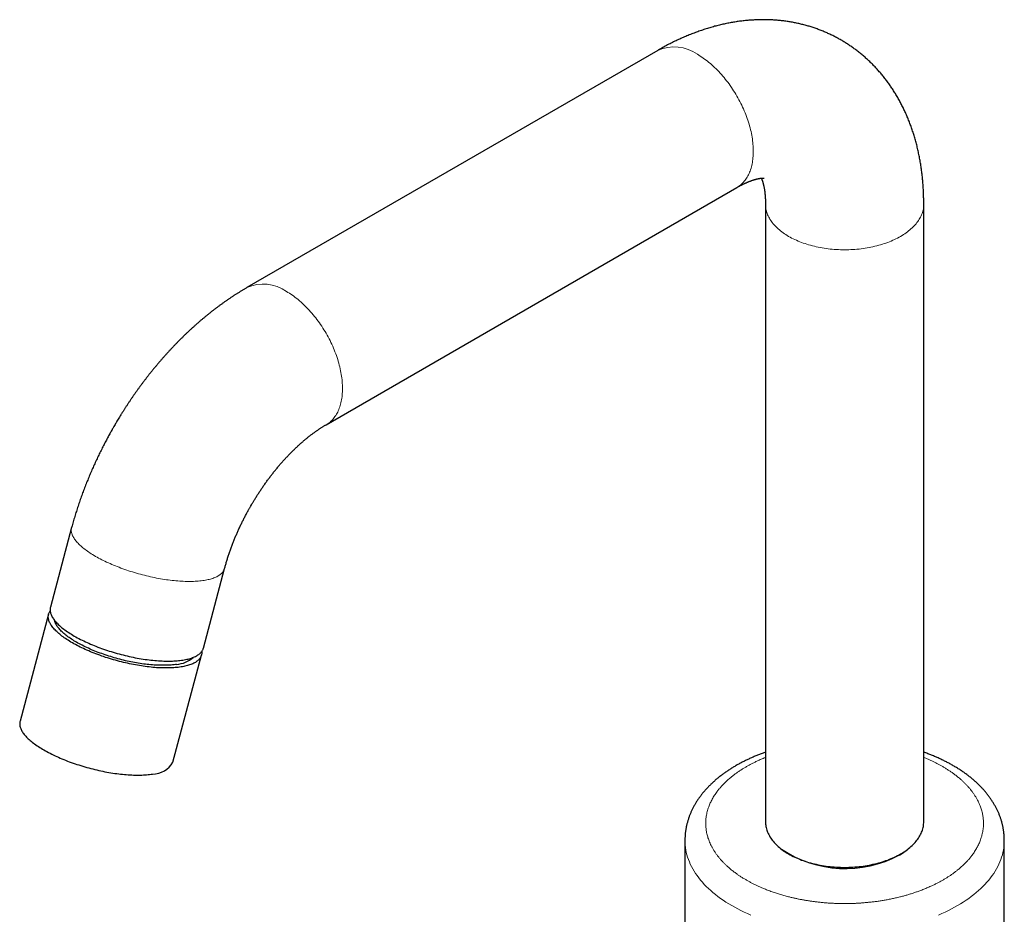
# Model space of a CAD drawing. Header units: millimetres. Extents: x 8 to 701, y 12 to 648.
# Tile 129 of 205: x 512 to 654, y 165 to 294. Entities that reach past the tile are written whole.
import ezdxf

# ---------------------------------------------------------------- set-up
doc = ezdxf.new("R2010")
doc.units = ezdxf.units.MM

msp = doc.modelspace()

# ---------------------------------------------------------------- linework, layer by layer
at = {"color": 7, "linetype": 'Continuous', "lineweight": 30}
for p, q in [((604.24, 289.35), (545.07, 255.19)), ((556.47, 235.45), (615.64, 269.6)), ((619.75, 267.22), (619.75, 178.3)), ((642.55, 178.3), (642.55, 267.22)), ((519.82, 220.63), (516.77, 209.16)), ((538.8, 203.28), (541.85, 214.76)), ((516.5, 208.17), (512.39, 192.75)), ((534.42, 186.87), (538.53, 202.29)), ((608.15, 175.61), (608.15, 96.4)), ((654.15, 159.42), (654.15, 175.61))]:
    msp.add_line(p, q, dxfattribs=at)
at = {"color": 252, "linetype": 'Continuous', "lineweight": 0, "flags": 128}
for points in [[(609.94, 288.78), (610.15, 288.66), (610.36, 288.53), (610.57, 288.39), (610.78, 288.24), (610.99, 288.09), (611.2, 287.94), (611.41, 287.78), (611.61, 287.61), (611.82, 287.44), (612.02, 287.26), (612.23, 287.08), (612.43, 286.89), (612.63, 286.69), (612.83, 286.5), (613.02, 286.29), (613.22, 286.08), (613.41, 285.87), (613.6, 285.65), (613.78, 285.43), (613.97, 285.21), (614.15, 284.98), (614.33, 284.75), (614.5, 284.51), (614.67, 284.27), (614.84, 284.02), (615.01, 283.78), (615.17, 283.53), (615.33, 283.28), (615.49, 283.02), (615.64, 282.76), (615.78, 282.5), (615.93, 282.24), (616.07, 281.98), (616.2, 281.71), (616.33, 281.45), (616.46, 281.18), (616.58, 280.91), (616.7, 280.64), (616.81, 280.37), (616.92, 280.1), (617.02, 279.82), (617.12, 279.55), (617.21, 279.28), (617.3, 279.01), (617.38, 278.74), (617.46, 278.46), (617.54, 278.19), (617.6, 277.92), (617.67, 277.65), (617.72, 277.39), (617.77, 277.12), (617.82, 276.86), (617.86, 276.59), (617.9, 276.33), (617.93, 276.07), (617.95, 275.82), (617.97, 275.56), (617.99, 275.31), (617.99, 275.06), (618, 274.82), (617.99, 274.58), (617.99, 274.34), (617.97, 274.1), (617.95, 273.87), (617.93, 273.64), (617.9, 273.42), (617.86, 273.2), (617.82, 272.99), (617.77, 272.77), (617.72, 272.57), (617.67, 272.37), (617.6, 272.17), (617.54, 271.98), (617.46, 271.79), (617.38, 271.61), (617.3, 271.44), (617.21, 271.27), (617.12, 271.1), (617.02, 270.94), (616.92, 270.79), (616.81, 270.64), (616.7, 270.5), (616.58, 270.37), (616.46, 270.24), (616.33, 270.11), (616.2, 270), (616.07, 269.89), (615.93, 269.79), (615.78, 269.69), (615.64, 269.6), (615.64, 269.6)], [(642.55, 267.22), (642.55, 267.05), (642.53, 266.88), (642.51, 266.71), (642.49, 266.53), (642.45, 266.36), (642.41, 266.19), (642.36, 266.02), (642.3, 265.85), (642.23, 265.69), (642.16, 265.52), (642.08, 265.35), (641.99, 265.19), (641.9, 265.03), (641.79, 264.86), (641.68, 264.7), (641.56, 264.55), (641.44, 264.39), (641.31, 264.23), (641.17, 264.08), (641.02, 263.93), (640.87, 263.78), (640.71, 263.64), (640.54, 263.5), (640.37, 263.35), (640.19, 263.22), (640.01, 263.08), (639.82, 262.95), (639.62, 262.82), (639.42, 262.69), (639.21, 262.57), (639, 262.45), (638.78, 262.33), (638.55, 262.22), (638.32, 262.11), (638.09, 262), (637.85, 261.9), (637.61, 261.8), (637.36, 261.7), (637.11, 261.61), (636.85, 261.52), (636.59, 261.44), (636.33, 261.36), (636.06, 261.28), (635.79, 261.21), (635.51, 261.14), (635.23, 261.08), (634.95, 261.02), (634.67, 260.96), (634.39, 260.91), (634.1, 260.87), (633.81, 260.82), (633.52, 260.79), (633.23, 260.75), (632.93, 260.72), (632.64, 260.7), (632.34, 260.68), (632.04, 260.66), (631.75, 260.65), (631.45, 260.64), (631.15, 260.64), (630.85, 260.64), (630.55, 260.65), (630.26, 260.66), (629.96, 260.68), (629.66, 260.7), (629.37, 260.72), (629.07, 260.75), (628.78, 260.79), (628.49, 260.82), (628.2, 260.87), (627.91, 260.91), (627.63, 260.96), (627.34, 261.02), (627.06, 261.08), (626.79, 261.14), (626.51, 261.21), (626.24, 261.28), (625.97, 261.36), (625.71, 261.44), (625.45, 261.52), (625.19, 261.61), (624.94, 261.7), (624.69, 261.8), (624.45, 261.9), (624.21, 262), (623.98, 262.11), (623.75, 262.22), (623.52, 262.33), (623.3, 262.45), (623.09, 262.57), (622.88, 262.69), (622.68, 262.82), (622.48, 262.95), (622.29, 263.08), (622.11, 263.22), (621.93, 263.35), (621.75, 263.5), (621.59, 263.64), (621.43, 263.78), (621.28, 263.93), (621.13, 264.08), (620.99, 264.23), (620.86, 264.39), (620.74, 264.55), (620.62, 264.7), (620.51, 264.86), (620.4, 265.03), (620.31, 265.19), (620.22, 265.35), (620.14, 265.52), (620.06, 265.69), (620, 265.85), (619.94, 266.02), (619.89, 266.19), (619.85, 266.36), (619.81, 266.53), (619.78, 266.71), (619.77, 266.88), (619.75, 267.05), (619.75, 267.22)], [(550.77, 254.63), (550.98, 254.5), (551.2, 254.37), (551.41, 254.23), (551.62, 254.09), (551.83, 253.94), (552.03, 253.78), (552.24, 253.62), (552.45, 253.46), (552.66, 253.28), (552.86, 253.11), (553.06, 252.92), (553.26, 252.73), (553.46, 252.54), (553.66, 252.34), (553.86, 252.14), (554.05, 251.93), (554.24, 251.72), (554.43, 251.5), (554.62, 251.28), (554.8, 251.05), (554.99, 250.82), (555.16, 250.59), (555.34, 250.35), (555.51, 250.11), (555.68, 249.87), (555.85, 249.62), (556.01, 249.37), (556.17, 249.12), (556.32, 248.87), (556.47, 248.61), (556.62, 248.35), (556.76, 248.09), (556.9, 247.83), (557.04, 247.56), (557.17, 247.29), (557.3, 247.03), (557.42, 246.76), (557.53, 246.49), (557.65, 246.21), (557.75, 245.94), (557.86, 245.67), (557.96, 245.4), (558.05, 245.13), (558.14, 244.85), (558.22, 244.58), (558.3, 244.31), (558.37, 244.04), (558.44, 243.77), (558.5, 243.5), (558.56, 243.23), (558.61, 242.97), (558.66, 242.7), (558.7, 242.44), (558.74, 242.18), (558.77, 241.92), (558.79, 241.66), (558.81, 241.41), (558.82, 241.16), (558.83, 240.91), (558.83, 240.67), (558.83, 240.42), (558.82, 240.18), (558.81, 239.95), (558.79, 239.72), (558.77, 239.49), (558.74, 239.27), (558.7, 239.05), (558.66, 238.83), (558.61, 238.62), (558.56, 238.41), (558.5, 238.21), (558.44, 238.02), (558.37, 237.82), (558.3, 237.64), (558.22, 237.46), (558.14, 237.28), (558.05, 237.11), (557.96, 236.95), (557.86, 236.79), (557.75, 236.63), (557.65, 236.49), (557.53, 236.35), (557.42, 236.21), (557.3, 236.08), (557.17, 235.96), (557.04, 235.84), (556.9, 235.73), (556.76, 235.63), (556.62, 235.54), (556.47, 235.45), (556.47, 235.45)], [(519.82, 220.63), (519.81, 220.56), (519.79, 220.46), (519.78, 220.36), (519.78, 220.25), (519.78, 220.14), (519.8, 220.03), (519.82, 219.92), (519.84, 219.81), (519.88, 219.7), (519.92, 219.58), (519.97, 219.47), (520.03, 219.35), (520.1, 219.23), (520.17, 219.11), (520.25, 218.99), (520.34, 218.87), (520.43, 218.75), (520.53, 218.62), (520.64, 218.5), (520.76, 218.38), (520.88, 218.25), (521.01, 218.13), (521.14, 218), (521.29, 217.87), (521.44, 217.75), (521.59, 217.62), (521.75, 217.5), (521.92, 217.37), (522.1, 217.25), (522.28, 217.12), (522.46, 217), (522.66, 216.87), (522.85, 216.75), (523.06, 216.63), (523.26, 216.5)], [(523.26, 216.5), (523.48, 216.38), (523.7, 216.26), (523.92, 216.14), (524.15, 216.02), (524.38, 215.91), (524.62, 215.79), (524.86, 215.68), (525.11, 215.56), (525.36, 215.45), (525.61, 215.34), (525.87, 215.23), (526.13, 215.12), (526.39, 215.02), (526.66, 214.92), (526.93, 214.81), (527.2, 214.71), (527.47, 214.62), (527.75, 214.52), (528.03, 214.43), (528.31, 214.34), (528.59, 214.25), (528.88, 214.16), (529.16, 214.08), (529.45, 214), (529.74, 213.92), (530.03, 213.84), (530.31, 213.77), (530.6, 213.7), (530.89, 213.63), (531.18, 213.56), (531.47, 213.5), (531.76, 213.44), (532.05, 213.38), (532.34, 213.33), (532.62, 213.28), (532.91, 213.23), (533.19, 213.18), (533.47, 213.14), (533.75, 213.1), (534.03, 213.07), (534.31, 213.04), (534.58, 213.01), (534.85, 212.98), (535.12, 212.96), (535.39, 212.94), (535.65, 212.92), (535.91, 212.91), (536.17, 212.9), (536.42, 212.89), (536.67, 212.89), (536.91, 212.89), (537.15, 212.89), (537.39, 212.9), (537.62, 212.91), (537.84, 212.92), (538.06, 212.94), (538.28, 212.96), (538.49, 212.98), (538.7, 213.01), (538.9, 213.04), (539.1, 213.07), (539.29, 213.11), (539.47, 213.15), (539.65, 213.19), (539.82, 213.23), (539.99, 213.28), (540.15, 213.33), (540.3, 213.39), (540.45, 213.45), (540.59, 213.51), (540.72, 213.57), (540.85, 213.63), (540.97, 213.7), (541.08, 213.77), (541.19, 213.85), (541.28, 213.93), (541.38, 214), (541.46, 214.09), (541.54, 214.17), (541.61, 214.26), (541.67, 214.35), (541.73, 214.44), (541.77, 214.53), (541.81, 214.63), (541.85, 214.73), (541.85, 214.76)], [(617.63, 164.86), (617.15, 165.07), (616.68, 165.29), (616.21, 165.51), (615.76, 165.74), (615.32, 165.98), (614.89, 166.22), (614.47, 166.47), (614.06, 166.72), (613.66, 166.98), (613.28, 167.25), (612.9, 167.52), (612.54, 167.8), (612.19, 168.09), (611.86, 168.38), (611.54, 168.67), (611.23, 168.97), (610.94, 169.27), (610.66, 169.58), (610.39, 169.89), (610.14, 170.21), (609.9, 170.53), (609.68, 170.85), (609.47, 171.17), (609.28, 171.5), (609.1, 171.84), (608.93, 172.17), (608.79, 172.51), (608.65, 172.85), (608.53, 173.19), (608.43, 173.53), (608.35, 173.87), (608.28, 174.22), (608.22, 174.57), (608.18, 174.91), (608.16, 175.26), (608.15, 175.61), (608.15, 175.61)], [(654.15, 175.61), (654.15, 175.61), (654.14, 175.26), (654.12, 174.91), (654.08, 174.57), (654.02, 174.22), (653.95, 173.87), (653.87, 173.53), (653.76, 173.19), (653.65, 172.85), (653.51, 172.51), (653.37, 172.17), (653.2, 171.84), (653.02, 171.5), (652.83, 171.17), (652.62, 170.85), (652.4, 170.53), (652.16, 170.21), (651.91, 169.89), (651.64, 169.58), (651.36, 169.27), (651.07, 168.97), (650.76, 168.67), (650.44, 168.38), (650.1, 168.09), (649.76, 167.8), (649.4, 167.52), (649.02, 167.25), (648.64, 166.98), (648.24, 166.72), (647.83, 166.47), (647.41, 166.22)], [(647.41, 166.22), (646.98, 165.98), (646.54, 165.74), (646.09, 165.51), (645.62, 165.29), (645.15, 165.07), (644.67, 164.86)]]:
    msp.add_lwpolyline(points, dxfattribs=at)
at = {"color": 7, "linetype": 'Continuous', "lineweight": 30, "flags": 128}
for points in [[(535.58, 200.58), (535.38, 200.55), (535.17, 200.52), (534.96, 200.5), (534.74, 200.48), (534.52, 200.46), (534.29, 200.45), (534.06, 200.44), (533.83, 200.43), (533.59, 200.43), (533.34, 200.43), (533.09, 200.43), (532.84, 200.44), (532.59, 200.45), (532.33, 200.46), (532.06, 200.47), (531.8, 200.49), (531.53, 200.52), (531.26, 200.54), (530.99, 200.57), (530.71, 200.6), (530.43, 200.64), (530.15, 200.68), (529.87, 200.72), (529.59, 200.77), (529.3, 200.81), (529.01, 200.86), (528.73, 200.92), (528.44, 200.98), (528.15, 201.04), (527.86, 201.1), (527.57, 201.16), (527.28, 201.23), (526.99, 201.3), (526.7, 201.38), (526.41, 201.45), (526.13, 201.53), (525.84, 201.61), (525.55, 201.7), (525.27, 201.78), (524.99, 201.87), (524.71, 201.96), (524.43, 202.06), (524.15, 202.15), (523.87, 202.25), (523.6, 202.35), (523.33, 202.45), (523.07, 202.56), (522.8, 202.66), (522.54, 202.77), (522.29, 202.88), (522.03, 202.99), (521.78, 203.1), (521.54, 203.21), (521.3, 203.33), (521.06, 203.44), (520.83, 203.56), (520.6, 203.68), (520.37, 203.8), (520.15, 203.92), (519.94, 204.04), (519.73, 204.16), (519.53, 204.29), (519.33, 204.41), (519.14, 204.53), (518.95, 204.66), (518.77, 204.78), (518.6, 204.91), (518.43, 205.03), (518.27, 205.16), (518.11, 205.29), (517.96, 205.41), (517.82, 205.54), (517.68, 205.66), (517.56, 205.79), (517.43, 205.91), (517.32, 206.04), (517.21, 206.16), (517.11, 206.28), (517.01, 206.4), (516.93, 206.53), (516.85, 206.65), (516.77, 206.77), (516.71, 206.89), (516.65, 207), (516.6, 207.12), (516.56, 207.23), (516.52, 207.35), (516.49, 207.46), (516.47, 207.57), (516.46, 207.68), (516.45, 207.79), (516.46, 207.89), (516.47, 208), (516.48, 208.1), (516.51, 208.2), (516.54, 208.3), (516.58, 208.39), (516.63, 208.48), (516.68, 208.58), (516.73, 208.64)], [(516.77, 209.16), (516.75, 209.09), (516.73, 208.99), (516.72, 208.88), (516.72, 208.78), (516.72, 208.67), (516.74, 208.56), (516.76, 208.45), (516.79, 208.34), (516.82, 208.23), (516.86, 208.11), (516.91, 208), (516.97, 207.88), (517.04, 207.76), (517.11, 207.64), (517.19, 207.52), (517.28, 207.4), (517.37, 207.28), (517.47, 207.15), (517.58, 207.03), (517.7, 206.9), (517.82, 206.78), (517.95, 206.65), (518.09, 206.53), (518.23, 206.4), (518.38, 206.28), (518.53, 206.15), (518.7, 206.03), (518.86, 205.9), (519.04, 205.78), (519.22, 205.65), (519.4, 205.53), (519.6, 205.4), (519.79, 205.28), (520, 205.16), (520.21, 205.03)], [(534.94, 200.94), (534.76, 200.92), (534.57, 200.89), (534.37, 200.87), (534.17, 200.85), (533.97, 200.84), (533.76, 200.82), (533.54, 200.82), (533.33, 200.81), (533.11, 200.81), (532.88, 200.81), (532.65, 200.81), (532.42, 200.81), (532.19, 200.82), (531.95, 200.84), (531.71, 200.85), (531.46, 200.87), (531.21, 200.89), (530.96, 200.91), (530.71, 200.94), (530.46, 200.97), (530.2, 201), (529.94, 201.04), (529.68, 201.08), (529.42, 201.12), (529.16, 201.16), (528.9, 201.21), (528.63, 201.26), (528.37, 201.31), (528.1, 201.37), (527.83, 201.42), (527.57, 201.48), (527.3, 201.55), (527.03, 201.61), (526.77, 201.68), (526.5, 201.75), (526.24, 201.82), (525.97, 201.9), (525.71, 201.98), (525.45, 202.06), (525.19, 202.14), (524.93, 202.22), (524.67, 202.31), (524.42, 202.4), (524.16, 202.49), (523.91, 202.58), (523.66, 202.67), (523.42, 202.77), (523.17, 202.86), (522.94, 202.96), (522.7, 203.06), (522.47, 203.16), (522.24, 203.27), (522.01, 203.37), (521.79, 203.48), (521.57, 203.58), (521.35, 203.69), (521.14, 203.8), (520.94, 203.91), (520.74, 204.02), (520.54, 204.13), (520.35, 204.25), (520.16, 204.36), (519.98, 204.47), (519.8, 204.59), (519.63, 204.7), (519.46, 204.82), (519.3, 204.93), (519.15, 205.05), (519, 205.16), (518.86, 205.28), (518.72, 205.4), (518.59, 205.51), (518.46, 205.63), (518.34, 205.74), (518.23, 205.86), (518.12, 205.97), (518.02, 206.09), (517.93, 206.2), (517.84, 206.31), (517.76, 206.42), (517.69, 206.53), (517.62, 206.65), (517.56, 206.75), (517.51, 206.86), (517.46, 206.97), (517.42, 207.08), (517.39, 207.18), (517.36, 207.28), (517.36, 207.29)], [(520.21, 205.03), (520.42, 204.91), (520.64, 204.79), (520.86, 204.67), (521.09, 204.55), (521.32, 204.44), (521.56, 204.32), (521.8, 204.2), (522.05, 204.09), (522.3, 203.98), (522.55, 203.87), (522.81, 203.76), (523.07, 203.65), (523.33, 203.55), (523.6, 203.44), (523.87, 203.34), (524.14, 203.24), (524.41, 203.15), (524.69, 203.05), (524.97, 202.96), (525.25, 202.87), (525.53, 202.78), (525.82, 202.69), (526.1, 202.61), (526.39, 202.52), (526.68, 202.45), (526.97, 202.37), (527.26, 202.3), (527.55, 202.22), (527.83, 202.16), (528.12, 202.09), (528.41, 202.03), (528.7, 201.97), (528.99, 201.91), (529.28, 201.86), (529.56, 201.81), (529.85, 201.76), (530.13, 201.71), (530.42, 201.67), (530.7, 201.63), (530.97, 201.6), (531.25, 201.56), (531.52, 201.54), (531.8, 201.51), (532.06, 201.49), (532.33, 201.47), (532.59, 201.45), (532.85, 201.44), (533.11, 201.43), (533.36, 201.42), (533.61, 201.42), (533.85, 201.42), (534.09, 201.42), (534.33, 201.43), (534.56, 201.44), (534.78, 201.45), (535.01, 201.47), (535.22, 201.49), (535.43, 201.51), (535.64, 201.54), (535.84, 201.57), (536.04, 201.6), (536.23, 201.64), (536.41, 201.68), (536.59, 201.72), (536.76, 201.76), (536.93, 201.81), (537.09, 201.86), (537.24, 201.92), (537.39, 201.97), (537.53, 202.03), (537.66, 202.1), (537.79, 202.16), (537.91, 202.23), (538.02, 202.3), (538.13, 202.38), (538.23, 202.45), (538.32, 202.53), (538.4, 202.62), (538.48, 202.7), (538.55, 202.79), (538.61, 202.88), (538.67, 202.97), (538.71, 203.06), (538.75, 203.16), (538.79, 203.25), (538.8, 203.28)], [(538.57, 202.81), (538.57, 202.78), (538.58, 202.67), (538.58, 202.57), (538.57, 202.46), (538.55, 202.36), (538.52, 202.26), (538.49, 202.16), (538.45, 202.07), (538.4, 201.97), (538.35, 201.88), (538.28, 201.79), (538.21, 201.71), (538.14, 201.62), (538.05, 201.54), (537.96, 201.46), (537.86, 201.39), (537.76, 201.31), (537.64, 201.24), (537.52, 201.17), (537.4, 201.11), (537.26, 201.04), (537.12, 200.98), (536.98, 200.92), (536.82, 200.87), (536.66, 200.82), (536.5, 200.77), (536.32, 200.73), (536.15, 200.68), (535.96, 200.64), (535.77, 200.61), (535.58, 200.58)], [(512.39, 192.75), (512.37, 192.68), (512.36, 192.58), (512.35, 192.47), (512.34, 192.37), (512.35, 192.26), (512.36, 192.15), (512.38, 192.04), (512.41, 191.93), (512.44, 191.82), (512.49, 191.7), (512.54, 191.59), (512.6, 191.47), (512.66, 191.35), (512.73, 191.23), (512.81, 191.11), (512.9, 190.99), (513, 190.86), (513.1, 190.74), (513.21, 190.62), (513.32, 190.49), (513.44, 190.37), (513.57, 190.24), (513.71, 190.12), (513.85, 189.99), (514, 189.87), (514.16, 189.74), (514.32, 189.62), (514.49, 189.49), (514.66, 189.37), (514.84, 189.24), (515.03, 189.12), (515.22, 188.99), (515.42, 188.87), (515.62, 188.74), (515.83, 188.62), (516.04, 188.5), (516.26, 188.38), (516.49, 188.26), (516.71, 188.14), (516.95, 188.03), (517.18, 187.91), (517.43, 187.79), (517.67, 187.68), (517.92, 187.57), (518.17, 187.46), (518.43, 187.35), (518.69, 187.24), (518.96, 187.14), (519.22, 187.03), (519.49, 186.93), (519.76, 186.83), (520.04, 186.74), (520.31, 186.64), (520.59, 186.55), (520.88, 186.46), (521.16, 186.37), (521.44, 186.28), (521.73, 186.2), (522.01, 186.11), (522.3, 186.04), (522.59, 185.96), (522.88, 185.89), (523.17, 185.81), (523.46, 185.75), (523.75, 185.68), (524.04, 185.62), (524.33, 185.56), (524.61, 185.5), (524.9, 185.45), (525.19, 185.4), (525.47, 185.35), (525.76, 185.3), (526.04, 185.26), (526.32, 185.22), (526.6, 185.19), (526.87, 185.15), (527.15, 185.13), (527.42, 185.1), (527.69, 185.08), (527.95, 185.06), (528.22, 185.04), (528.47, 185.03), (528.73, 185.02), (528.98, 185.01), (529.23, 185.01), (529.47, 185.01), (529.71, 185.01), (529.95, 185.02), (530.18, 185.03), (530.41, 185.04), (530.63, 185.06), (530.85, 185.08), (531.06, 185.1), (531.26, 185.13), (531.47, 185.16)], [(619.75, 178.3), (619.75, 178.13), (619.77, 177.96), (619.78, 177.79), (619.81, 177.61), (619.85, 177.44), (619.89, 177.27), (619.94, 177.1), (620, 176.93), (620.06, 176.77), (620.14, 176.6), (620.22, 176.43), (620.31, 176.27), (620.4, 176.1), (620.51, 175.94), (620.62, 175.78), (620.74, 175.62), (620.86, 175.47), (620.99, 175.31), (621.13, 175.16), (621.28, 175.01), (621.43, 174.86), (621.59, 174.72), (621.75, 174.57), (621.93, 174.43), (622.11, 174.3), (622.29, 174.16), (622.48, 174.03), (622.68, 173.9), (622.88, 173.77), (623.09, 173.65), (623.3, 173.53), (623.52, 173.41), (623.75, 173.3), (623.98, 173.19), (624.21, 173.08), (624.45, 172.98), (624.69, 172.88), (624.94, 172.78), (625.19, 172.69), (625.45, 172.6), (625.71, 172.52), (625.97, 172.44), (626.24, 172.36), (626.51, 172.29), (626.79, 172.22), (627.06, 172.16), (627.34, 172.1), (627.63, 172.04), (627.91, 171.99), (628.2, 171.94), (628.49, 171.9), (628.78, 171.86), (629.07, 171.83), (629.37, 171.8), (629.66, 171.78), (629.96, 171.76), (630.26, 171.74), (630.55, 171.73), (630.85, 171.72), (631.15, 171.72), (631.45, 171.72), (631.75, 171.73), (632.04, 171.74), (632.34, 171.76), (632.64, 171.78), (632.93, 171.8), (633.23, 171.83), (633.52, 171.86), (633.81, 171.9), (634.1, 171.94), (634.39, 171.99), (634.67, 172.04), (634.95, 172.1), (635.23, 172.16), (635.51, 172.22), (635.79, 172.29), (636.06, 172.36), (636.33, 172.44), (636.59, 172.52), (636.85, 172.6), (637.11, 172.69), (637.36, 172.78), (637.61, 172.88), (637.85, 172.98), (638.09, 173.08), (638.32, 173.19), (638.55, 173.3), (638.78, 173.41), (639, 173.53), (639.21, 173.65), (639.42, 173.77), (639.62, 173.9), (639.82, 174.03), (640.01, 174.16), (640.19, 174.3), (640.37, 174.43), (640.54, 174.57), (640.71, 174.72), (640.87, 174.86), (641.02, 175.01), (641.17, 175.16), (641.31, 175.31), (641.44, 175.47), (641.56, 175.62), (641.68, 175.78), (641.79, 175.94), (641.9, 176.1), (641.99, 176.27), (642.08, 176.43), (642.16, 176.6), (642.23, 176.77), (642.3, 176.93), (642.36, 177.1), (642.41, 177.27), (642.45, 177.44), (642.49, 177.61), (642.51, 177.79), (642.53, 177.96), (642.55, 178.13), (642.55, 178.3)]]:
    msp.add_lwpolyline(points, dxfattribs=at)
at = {"color": 252, "linetype": 'Continuous', "lineweight": 0}
for centre, start, end in [((606.6, 284.11), 54.4092, 114.2803), ((547.43, 249.96), 54.4091, 114.2821)]:
    msp.add_arc(centre, 5.74, start, end, dxfattribs=at)
at = {"color": 7, "linetype": 'Continuous', "lineweight": 30}
for centre, radius, start, end in [((519.11, 207.26), 1.63, 184.3242, 198.5403), ((534.61, 205.09), 4.16, 274.5855, 311.1617), ((535.81, 202.81), 1.64, 311.6498, 325.7597), ((531.54, 188.43), 3.27, 268.6754, 331.6333), ((631.24, 188.08), 16.53, 236.2003, 298.1455), ((634.45, 181.51), 9.23, 299.81, 309.0351)]:
    msp.add_arc(centre, radius, start, end, dxfattribs=at)
for points, knots in [([(642.55, 267.22), (642.55, 267.23), (642.55, 267.36), (642.55, 267.62), (642.54, 268), (642.53, 268.37), (642.52, 268.75), (642.5, 269.12), (642.48, 269.49), (642.46, 269.86), (642.43, 270.23), (642.4, 270.6), (642.37, 270.96), (642.33, 271.33), (642.29, 271.69), (642.24, 272.05), (642.19, 272.41), (642.14, 272.77), (642.08, 273.13), (642.02, 273.48), (641.95, 273.83), (641.89, 274.18), (641.81, 274.53), (641.74, 274.88), (641.66, 275.22), (641.58, 275.56), (641.49, 275.9), (641.4, 276.24), (641.31, 276.57), (641.21, 276.91), (641.11, 277.24), (641, 277.56), (640.9, 277.89), (640.79, 278.21), (640.67, 278.53), (640.55, 278.84), (640.43, 279.16), (640.31, 279.47), (640.18, 279.78), (640.05, 280.08), (639.91, 280.39), (639.77, 280.69), (639.63, 280.98), (639.49, 281.28), (639.34, 281.57), (639.19, 281.86), (639.03, 282.14), (638.88, 282.42), (638.72, 282.7), (638.55, 282.98), (638.38, 283.25), (638.21, 283.52), (638.04, 283.79), (637.87, 284.05), (637.69, 284.31), (637.5, 284.57), (637.32, 284.82), (637.13, 285.07), (636.94, 285.32), (636.75, 285.57), (636.55, 285.81), (636.35, 286.05), (636.15, 286.28), (635.94, 286.51), (635.74, 286.74), (635.53, 286.97), (635.31, 287.19), (635.1, 287.41), (634.88, 287.62), (634.66, 287.83), (634.43, 288.04), (634.21, 288.25), (633.98, 288.45), (633.74, 288.65), (633.51, 288.84), (633.27, 289.03), (633.03, 289.22), (632.79, 289.41), (632.55, 289.59), (632.3, 289.76), (632.05, 289.94), (631.8, 290.11), (631.55, 290.27), (631.29, 290.44), (631.04, 290.59), (630.78, 290.75), (630.51, 290.9), (630.25, 291.05), (629.98, 291.19), (629.71, 291.33), (629.44, 291.47), (629.17, 291.6), (628.89, 291.73), (628.62, 291.86), (628.34, 291.98), (628.06, 292.1), (627.77, 292.21), (627.49, 292.32), (627.2, 292.43), (626.91, 292.53), (626.62, 292.63), (626.33, 292.72), (626.04, 292.81), (625.74, 292.9), (625.45, 292.98), (625.15, 293.06), (624.85, 293.13), (624.54, 293.2), (624.24, 293.27), (623.93, 293.33), (623.63, 293.39), (623.32, 293.44), (623.01, 293.49), (622.7, 293.54), (622.38, 293.58), (622.07, 293.62), (621.75, 293.65), (621.43, 293.68), (621.12, 293.7), (620.8, 293.73), (620.47, 293.74), (620.15, 293.75), (619.83, 293.76), (619.5, 293.76), (619.17, 293.76), (618.85, 293.76), (618.52, 293.75), (618.19, 293.73), (617.86, 293.71), (617.52, 293.69), (617.19, 293.66), (616.85, 293.63), (616.52, 293.6), (616.18, 293.55), (615.84, 293.51), (615.51, 293.46), (615.17, 293.4), (614.83, 293.35), (614.48, 293.28), (614.14, 293.21), (613.8, 293.14), (613.46, 293.06), (613.11, 292.98), (612.77, 292.9), (612.42, 292.81), (612.08, 292.71), (611.73, 292.61), (611.39, 292.51), (611.04, 292.4), (610.69, 292.28), (610.34, 292.16), (610, 292.04), (609.65, 291.91), (609.3, 291.78), (608.95, 291.65), (608.61, 291.51), (608.26, 291.36), (607.91, 291.21), (607.57, 291.06), (607.22, 290.9), (606.87, 290.73), (606.53, 290.57), (606.18, 290.4), (605.84, 290.22), (605.49, 290.04), (605.15, 289.86), (604.81, 289.67), (604.5, 289.5), (604.31, 289.39), (604.24, 289.35)], [0, 0, 0, 0, 0.000312, 0.006785, 0.013256, 0.019725, 0.026192, 0.032655, 0.039115, 0.04557, 0.052019, 0.058463, 0.064901, 0.071331, 0.077753, 0.084167, 0.090572, 0.096966, 0.103351, 0.109724, 0.116085, 0.122434, 0.128769, 0.135091, 0.141399, 0.147692, 0.15397, 0.160232, 0.166478, 0.172707, 0.17892, 0.185115, 0.191293, 0.197453, 0.203594, 0.209718, 0.215823, 0.22191, 0.227979, 0.234028, 0.24006, 0.246073, 0.252067, 0.258043, 0.264001, 0.269941, 0.275863, 0.281768, 0.287655, 0.293526, 0.299379, 0.305217, 0.311038, 0.316843, 0.322633, 0.328408, 0.334169, 0.339916, 0.345649, 0.351368, 0.357075, 0.36277, 0.368453, 0.374124, 0.379785, 0.385435, 0.391075, 0.396706, 0.402329, 0.407942, 0.413548, 0.419147, 0.424739, 0.430325, 0.435905, 0.441479, 0.44705, 0.452615, 0.458178, 0.463737, 0.469294, 0.474848, 0.480402, 0.485954, 0.491506, 0.497058, 0.50261, 0.508164, 0.51372, 0.519278, 0.524838, 0.530402, 0.535969, 0.541541, 0.547117, 0.552699, 0.558287, 0.563882, 0.569483, 0.575092, 0.58071, 0.586336, 0.591971, 0.597616, 0.603272, 0.608938, 0.614616, 0.620306, 0.626009, 0.631724, 0.637454, 0.643197, 0.648955, 0.654728, 0.660517, 0.666323, 0.672145, 0.677984, 0.683841, 0.689716, 0.695609, 0.701522, 0.707454, 0.713407, 0.719379, 0.725372, 0.731386, 0.737421, 0.743478, 0.749557, 0.755657, 0.76178, 0.767926, 0.774094, 0.780284, 0.786497, 0.792733, 0.798992, 0.805273, 0.811577, 0.817903, 0.824252, 0.830622, 0.837014, 0.843427, 0.849861, 0.856316, 0.86279, 0.869284, 0.875797, 0.882329, 0.888878, 0.895445, 0.902028, 0.908626, 0.91524, 0.921868, 0.92851, 0.935164, 0.941831, 0.948509, 0.955197, 0.961896, 0.968603, 0.975318, 0.982042, 0.988772, 0.995508, 1, 1, 1, 1]), ([(615.64, 269.6), (615.64, 269.6), (615.69, 269.63), (615.79, 269.69), (615.93, 269.77), (616.08, 269.85), (616.22, 269.92), (616.35, 269.99), (616.49, 270.06), (616.62, 270.12), (616.75, 270.18), (616.88, 270.24), (617, 270.3), (617.13, 270.35), (617.25, 270.41), (617.37, 270.45), (617.48, 270.5), (617.59, 270.54), (617.7, 270.58), (617.81, 270.62), (617.92, 270.66), (618.02, 270.69), (618.12, 270.72), (618.21, 270.75), (618.31, 270.78), (618.4, 270.8), (618.48, 270.82), (618.57, 270.84), (618.65, 270.86), (618.72, 270.88), (618.8, 270.89), (618.87, 270.91), (618.94, 270.92), (619, 270.93), (619.06, 270.94), (619.12, 270.94), (619.17, 270.95), (619.22, 270.95), (619.27, 270.96), (619.31, 270.96), (619.35, 270.96), (619.39, 270.96), (619.42, 270.96), (619.45, 270.96), (619.48, 270.96), (619.5, 270.96), (619.52, 270.96), (619.53, 270.96), (619.54, 270.96), (619.55, 270.96), (619.55, 270.96), (619.55, 270.96), (619.55, 270.96)], [0, 0, 0, 0, 0.0014377, 0.021433, 0.0413981, 0.0613339, 0.0812417, 0.1011229, 0.120979, 0.1408116, 0.1606227, 0.1804142, 0.2001883, 0.2199475, 0.2396944, 0.2594319, 0.2791629, 0.2988909, 0.3186195, 0.3383519, 0.3580915, 0.3778426, 0.39761, 0.4173985, 0.4372136, 0.457061, 0.4769469, 0.4968779, 0.516861, 0.5369039, 0.5570147, 0.577202, 0.5974754, 0.6178447, 0.638321, 0.6589158, 0.6796419, 0.700513, 0.7215438, 0.7427506, 0.7641511, 0.7857645, 0.8076123, 0.8297178, 0.8521073, 0.8748098, 0.8978581, 0.9212891, 0.9451451, 0.9694743, 0.9943331, 1, 1, 1, 1]), ([(619.16, 270.95), (619.16, 270.94), (619.17, 270.91), (619.19, 270.87), (619.21, 270.81), (619.24, 270.75), (619.26, 270.68), (619.29, 270.61), (619.31, 270.53), (619.34, 270.45), (619.37, 270.37), (619.39, 270.28), (619.42, 270.19), (619.44, 270.1), (619.47, 270), (619.49, 269.9), (619.51, 269.79), (619.53, 269.68), (619.56, 269.56), (619.58, 269.44), (619.6, 269.32), (619.62, 269.19), (619.64, 269.06), (619.65, 268.93), (619.67, 268.79), (619.68, 268.65), (619.7, 268.5), (619.71, 268.35), (619.72, 268.2), (619.73, 268.04), (619.74, 267.88), (619.74, 267.71), (619.75, 267.55), (619.75, 267.38), (619.75, 267.27), (619.75, 267.22)], [0, 0, 0, 0, 0.015945, 0.047992, 0.079822, 0.111459, 0.142923, 0.174233, 0.205409, 0.236465, 0.267416, 0.298278, 0.329063, 0.359784, 0.39045, 0.421074, 0.451665, 0.482231, 0.512781, 0.543323, 0.573865, 0.604412, 0.63497, 0.665544, 0.696139, 0.726762, 0.757416, 0.788106, 0.818836, 0.84961, 0.880432, 0.911304, 0.942229, 0.97321, 1, 1, 1, 1]), ([(545.07, 255.19), (545.04, 255.17), (544.88, 255.08), (544.62, 254.93), (544.28, 254.72), (543.94, 254.51), (543.6, 254.3), (543.27, 254.09), (542.93, 253.87), (542.6, 253.64), (542.27, 253.42), (541.93, 253.18), (541.6, 252.95), (541.27, 252.71), (540.95, 252.47), (540.62, 252.23), (540.29, 251.98), (539.97, 251.73), (539.65, 251.47), (539.33, 251.21), (539.01, 250.95), (538.69, 250.68), (538.37, 250.42), (538.06, 250.14), (537.75, 249.87), (537.43, 249.59), (537.12, 249.31), (536.82, 249.02), (536.51, 248.74), (536.2, 248.45), (535.9, 248.15), (535.6, 247.86), (535.3, 247.56), (535, 247.26), (534.71, 246.95), (534.41, 246.64), (534.12, 246.33), (533.83, 246.02), (533.54, 245.7), (533.25, 245.38), (532.96, 245.06), (532.68, 244.73), (532.4, 244.4), (532.12, 244.07), (531.84, 243.74), (531.56, 243.4), (531.29, 243.06), (531.02, 242.73), (530.76, 242.4), (530.51, 242.07), (530.26, 241.75), (530.02, 241.43), (529.78, 241.11), (529.55, 240.8), (529.32, 240.48), (529.09, 240.15), (528.86, 239.83), (528.63, 239.51), (528.41, 239.18), (528.19, 238.85), (527.97, 238.52), (527.75, 238.19), (527.54, 237.86), (527.33, 237.53), (527.12, 237.2), (526.91, 236.88), (526.71, 236.55), (526.53, 236.24), (526.36, 235.97), (526.22, 235.72), (526.07, 235.47), (525.96, 235.29), (525.9, 235.18)], [0, 0, 0, 0, 0.005039, 0.020154, 0.035277, 0.050409, 0.065548, 0.080692, 0.095841, 0.110994, 0.126148, 0.141304, 0.156461, 0.171618, 0.186773, 0.201928, 0.21708, 0.23223, 0.247378, 0.262523, 0.277664, 0.292802, 0.307937, 0.323068, 0.338195, 0.35332, 0.368441, 0.383559, 0.398674, 0.413788, 0.428899, 0.444009, 0.459118, 0.474227, 0.489337, 0.504448, 0.519561, 0.534678, 0.549799, 0.564926, 0.580061, 0.595203, 0.610356, 0.625522, 0.640702, 0.655899, 0.671115, 0.686355, 0.700054, 0.715305, 0.728987, 0.742663, 0.75633, 0.769989, 0.783638, 0.797278, 0.810907, 0.824525, 0.838128, 0.851715, 0.865283, 0.878825, 0.892334, 0.905796, 0.919189, 0.93247, 0.945552, 0.958216, 0.969727, 0.978593, 0.987132, 1, 1, 1, 1]), ([(545.65, 223.78), (545.7, 223.87), (545.77, 223.99), (545.87, 224.17), (545.96, 224.32), (546.07, 224.5), (546.19, 224.69), (546.31, 224.89), (546.43, 225.09), (546.57, 225.3), (546.7, 225.51), (546.84, 225.72), (546.98, 225.94), (547.12, 226.15), (547.27, 226.37), (547.42, 226.59), (547.57, 226.8), (547.72, 227.02), (547.88, 227.23), (548.03, 227.45), (548.19, 227.66), (548.35, 227.87), (548.51, 228.08), (548.67, 228.29), (548.84, 228.5), (549, 228.71), (549.16, 228.91), (549.33, 229.11), (549.5, 229.32), (549.67, 229.52), (549.83, 229.71), (550, 229.91), (550.17, 230.1), (550.34, 230.29), (550.52, 230.48), (550.69, 230.67), (550.86, 230.85), (551.03, 231.03), (551.2, 231.21), (551.38, 231.39), (551.55, 231.56), (551.72, 231.74), (551.9, 231.9), (552.07, 232.07), (552.24, 232.23), (552.42, 232.4), (552.59, 232.55), (552.76, 232.71), (552.93, 232.86), (553.1, 233.01), (553.27, 233.16), (553.44, 233.3), (553.61, 233.44), (553.78, 233.58), (553.95, 233.71), (554.12, 233.85), (554.28, 233.97), (554.45, 234.1), (554.61, 234.22), (554.78, 234.34), (554.94, 234.46), (555.1, 234.57), (555.26, 234.68), (555.42, 234.79), (555.58, 234.89), (555.73, 234.99), (555.89, 235.09), (556.04, 235.19), (556.19, 235.28), (556.33, 235.36), (556.43, 235.42), (556.47, 235.45)], [0, 0, 0, 0, 0.016549, 0.023195, 0.03424, 0.045705, 0.058004, 0.070843, 0.084104, 0.097692, 0.111539, 0.125594, 0.139821, 0.154189, 0.168675, 0.183261, 0.197931, 0.212673, 0.227477, 0.242333, 0.257235, 0.272175, 0.287149, 0.30215, 0.317176, 0.332221, 0.347283, 0.362358, 0.377444, 0.392537, 0.407636, 0.422738, 0.437841, 0.452944, 0.468043, 0.483139, 0.498229, 0.513311, 0.528385, 0.543449, 0.558502, 0.573543, 0.58857, 0.603583, 0.618581, 0.633562, 0.648526, 0.663472, 0.678399, 0.693306, 0.708193, 0.723059, 0.737903, 0.752726, 0.767526, 0.782302, 0.797055, 0.811785, 0.82649, 0.841171, 0.855827, 0.870458, 0.885065, 0.899647, 0.914203, 0.928736, 0.943243, 0.957727, 0.972186, 0.986622, 1, 1, 1, 1]), ([(525.9, 235.18), (525.83, 235.06), (525.72, 234.88), (525.58, 234.62), (525.45, 234.39), (525.3, 234.12), (525.15, 233.84), (524.99, 233.54), (524.82, 233.24), (524.65, 232.92), (524.49, 232.6), (524.32, 232.27), (524.15, 231.93), (523.98, 231.59), (523.81, 231.25), (523.64, 230.9), (523.48, 230.55), (523.31, 230.2), (523.15, 229.84), (522.99, 229.49), (522.83, 229.13), (522.67, 228.77), (522.51, 228.4), (522.36, 228.04), (522.21, 227.67), (522.06, 227.3), (521.91, 226.93), (521.76, 226.56), (521.62, 226.19), (521.48, 225.81), (521.34, 225.44), (521.21, 225.06), (521.07, 224.69), (520.94, 224.31), (520.82, 223.93), (520.69, 223.55), (520.57, 223.17), (520.45, 222.79), (520.33, 222.41), (520.22, 222.03), (520.1, 221.64), (520, 221.26), (519.9, 220.92), (519.85, 220.71), (519.82, 220.63)], [0, 0, 0, 0, 0.02731, 0.038257, 0.056452, 0.075338, 0.0956, 0.116753, 0.138605, 0.161002, 0.183833, 0.207018, 0.230494, 0.254216, 0.278146, 0.302255, 0.32652, 0.350922, 0.375445, 0.400077, 0.424807, 0.449624, 0.474523, 0.499496, 0.524537, 0.549642, 0.574806, 0.600026, 0.625298, 0.65062, 0.675988, 0.701402, 0.726859, 0.752357, 0.777894, 0.80347, 0.829083, 0.854731, 0.880415, 0.906133, 0.931883, 0.957667, 0.983481, 1, 1, 1, 1]), ([(541.85, 214.76), (541.87, 214.83), (541.92, 214.98), (541.98, 215.22), (542.06, 215.48), (542.13, 215.74), (542.21, 215.99), (542.29, 216.26), (542.38, 216.52), (542.47, 216.78), (542.56, 217.05), (542.65, 217.31), (542.74, 217.58), (542.84, 217.85), (542.94, 218.12), (543.04, 218.38), (543.14, 218.63), (543.24, 218.88), (543.34, 219.12), (543.44, 219.36), (543.55, 219.61), (543.65, 219.85), (543.76, 220.1), (543.87, 220.34), (543.98, 220.59), (544.1, 220.83), (544.21, 221.07), (544.33, 221.31), (544.45, 221.56), (544.57, 221.8), (544.69, 222.04), (544.82, 222.28), (544.94, 222.51), (545.06, 222.74), (545.19, 222.97), (545.3, 223.17), (545.4, 223.35), (545.49, 223.51), (545.57, 223.66), (545.63, 223.75), (545.65, 223.78)], [0, 0, 0, 0, 0.024056, 0.052813, 0.081637, 0.11053, 0.139491, 0.168523, 0.197626, 0.226803, 0.256055, 0.285384, 0.314795, 0.34429, 0.373873, 0.40355, 0.430232, 0.456933, 0.48365, 0.510381, 0.537123, 0.563875, 0.590633, 0.617394, 0.644155, 0.670912, 0.697657, 0.724384, 0.751081, 0.777734, 0.804319, 0.830797, 0.857102, 0.883101, 0.908492, 0.932386, 0.952186, 0.96846, 0.988045, 1, 1, 1, 1]), ([(619.75, 188.3), (619.72, 188.29), (619.61, 188.25), (619.4, 188.17), (619.14, 188.08), (618.88, 187.97), (618.62, 187.87), (618.36, 187.77), (618.1, 187.66), (617.85, 187.55), (617.6, 187.44), (617.35, 187.32), (617.1, 187.21), (616.86, 187.09), (616.62, 186.97), (616.38, 186.85), (616.14, 186.72), (615.9, 186.59), (615.67, 186.46), (615.44, 186.33), (615.21, 186.2), (614.99, 186.06), (614.77, 185.92), (614.55, 185.78), (614.33, 185.64), (614.12, 185.5), (613.91, 185.35), (613.7, 185.2), (613.5, 185.05), (613.3, 184.9), (613.1, 184.74), (612.91, 184.59), (612.72, 184.43), (612.53, 184.27), (612.34, 184.1), (612.16, 183.94), (611.99, 183.77), (611.81, 183.61), (611.64, 183.44), (611.48, 183.27), (611.32, 183.09), (611.16, 182.92), (611, 182.74), (610.85, 182.57), (610.7, 182.39), (610.56, 182.21), (610.42, 182.03), (610.29, 181.85), (610.15, 181.66), (610.03, 181.48), (609.9, 181.29), (609.78, 181.1), (609.67, 180.91), (609.56, 180.72), (609.45, 180.53), (609.35, 180.34), (609.25, 180.15), (609.16, 179.96), (609.07, 179.76), (608.98, 179.57), (608.9, 179.37), (608.82, 179.18), (608.75, 178.98), (608.68, 178.78), (608.61, 178.58), (608.55, 178.38), (608.5, 178.18), (608.44, 177.98), (608.4, 177.78), (608.35, 177.58), (608.31, 177.38), (608.28, 177.18), (608.25, 176.98), (608.22, 176.77), (608.2, 176.57), (608.18, 176.37), (608.17, 176.17), (608.16, 175.96), (608.15, 175.78), (608.15, 175.66), (608.15, 175.61)], [0, 0, 0, 0, 0.004004, 0.017241, 0.030489, 0.043749, 0.05702, 0.070302, 0.083594, 0.096897, 0.110208, 0.123529, 0.136859, 0.150197, 0.163543, 0.176896, 0.190255, 0.203621, 0.216993, 0.230369, 0.243749, 0.257133, 0.270518, 0.283905, 0.297293, 0.31068, 0.324064, 0.337446, 0.350824, 0.364197, 0.377562, 0.39092, 0.404268, 0.417605, 0.430929, 0.444239, 0.457534, 0.470811, 0.48407, 0.497307, 0.510523, 0.523716, 0.536883, 0.550023, 0.563136, 0.576219, 0.589272, 0.602293, 0.615282, 0.628237, 0.641158, 0.654044, 0.666895, 0.67971, 0.69249, 0.705234, 0.717943, 0.730617, 0.743256, 0.755861, 0.768433, 0.780973, 0.793483, 0.805963, 0.818414, 0.830839, 0.843239, 0.855616, 0.867971, 0.880307, 0.892626, 0.90493, 0.917221, 0.929501, 0.941774, 0.95404, 0.966303, 0.978566, 0.99083, 1, 1, 1, 1]), ([(654.15, 175.61), (654.15, 175.62), (654.15, 175.71), (654.15, 175.86), (654.14, 176.07), (654.13, 176.27), (654.11, 176.47), (654.09, 176.68), (654.07, 176.88), (654.04, 177.08), (654, 177.29), (653.97, 177.49), (653.92, 177.69), (653.88, 177.9), (653.83, 178.1), (653.77, 178.3), (653.71, 178.5), (653.65, 178.7), (653.58, 178.91), (653.51, 179.11), (653.43, 179.31), (653.35, 179.51), (653.26, 179.71), (653.17, 179.9), (653.07, 180.1), (652.97, 180.3), (652.87, 180.49), (652.76, 180.69), (652.65, 180.89), (652.53, 181.08), (652.41, 181.27), (652.28, 181.46), (652.15, 181.65), (652.01, 181.84), (651.87, 182.03), (651.73, 182.22), (651.58, 182.41), (651.43, 182.59), (651.27, 182.78), (651.11, 182.96), (650.94, 183.14), (650.77, 183.32), (650.6, 183.49), (650.42, 183.67), (650.24, 183.84), (650.05, 184.02), (649.86, 184.19), (649.67, 184.36), (649.47, 184.52), (649.26, 184.69), (649.06, 184.85), (648.85, 185.01), (648.63, 185.17), (648.42, 185.33), (648.2, 185.48), (647.97, 185.64), (647.74, 185.79), (647.51, 185.93), (647.28, 186.08), (647.04, 186.22), (646.8, 186.36), (646.56, 186.5), (646.31, 186.64), (646.06, 186.77), (645.81, 186.91), (645.55, 187.03), (645.29, 187.16), (645.03, 187.29), (644.77, 187.41), (644.5, 187.53), (644.23, 187.64), (643.96, 187.76), (643.68, 187.87), (643.41, 187.98), (643.13, 188.09), (642.85, 188.19), (642.65, 188.26), (642.55, 188.3), (642.55, 188.3)], [0, 0, 0, 0, 0.0030867, 0.0153618, 0.0276457, 0.0399407, 0.0522494, 0.0645743, 0.0769181, 0.0892832, 0.101672, 0.1140871, 0.1265308, 0.1390054, 0.1515132, 0.1640563, 0.1766369, 0.1892569, 0.2019183, 0.2146227, 0.2273718, 0.2401671, 0.2530099, 0.2659015, 0.2788429, 0.2918349, 0.3048782, 0.3179733, 0.3311204, 0.3443197, 0.3575711, 0.3708743, 0.3842289, 0.397634, 0.4110889, 0.4245925, 0.4381435, 0.4517408, 0.4653826, 0.4790674, 0.4927933, 0.5065586, 0.5203613, 0.5341994, 0.5480707, 0.5619733, 0.5759051, 0.5898638, 0.6038476, 0.6178542, 0.6318818, 0.6459284, 0.6599921, 0.6740712, 0.688164, 0.7022688, 0.7163841, 0.7305086, 0.744641, 0.7587799, 0.7729244, 0.7870735, 0.8012259, 0.8153809, 0.8295378, 0.8436961, 0.8578553, 0.872015, 0.8861748, 0.9003347, 0.9144945, 0.9286541, 0.9428136, 0.9569731, 0.9711328, 0.985293, 0.999454, 1, 1, 1, 1])]:
    msp.add_open_spline(points, degree=3, knots=knots, dxfattribs=at)
at = {"color": 252, "linetype": 'Continuous', "lineweight": 0}
for points, knots in [([(645.29, 169.89), (645.16, 169.81), (644.88, 169.66), (644.46, 169.44), (644.03, 169.22), (643.64, 169.04), (643.3, 168.88), (643.01, 168.76), (642.71, 168.64), (642.41, 168.51), (642.04, 168.37), (641.62, 168.22), (641.13, 168.05), (640.63, 167.89), (640.13, 167.74), (639.61, 167.59), (639.17, 167.48), (638.79, 167.39), (638.49, 167.32), (638.19, 167.25), (637.89, 167.19), (637.58, 167.12), (637.28, 167.07), (636.88, 166.99), (636.4, 166.91), (635.83, 166.83), (635.27, 166.76), (634.74, 166.7), (634.23, 166.65), (633.72, 166.61), (633.21, 166.57), (632.7, 166.54), (632.18, 166.52), (631.67, 166.51), (631.12, 166.51), (630.56, 166.51), (629.97, 166.53), (629.38, 166.55), (628.8, 166.59), (628.21, 166.63), (627.63, 166.69), (627.08, 166.75), (626.56, 166.82), (626.07, 166.89), (625.58, 166.97), (625.1, 167.05), (624.62, 167.14), (624.14, 167.24), (623.67, 167.35), (623.25, 167.45), (622.89, 167.54), (622.57, 167.63), (622.26, 167.71), (621.95, 167.8), (621.64, 167.9), (621.34, 167.99), (621.03, 168.1), (620.71, 168.21), (620.38, 168.32), (620.07, 168.44), (619.76, 168.57), (619.41, 168.71), (619.02, 168.87), (618.6, 169.06), (618.19, 169.26), (617.79, 169.46), (617.39, 169.67), (617, 169.9), (616.61, 170.13), (616.22, 170.37), (615.84, 170.62), (615.52, 170.85), (615.26, 171.04), (615.04, 171.21), (614.83, 171.38), (614.62, 171.56), (614.37, 171.77), (614.1, 172.01), (613.81, 172.3), (613.54, 172.58), (613.27, 172.87), (613.03, 173.17), (612.83, 173.43), (612.67, 173.64), (612.55, 173.82), (612.43, 173.99), (612.32, 174.17), (612.21, 174.34), (612.11, 174.52), (611.99, 174.75), (611.85, 175.02), (611.7, 175.36), (611.58, 175.68), (611.47, 175.98), (611.39, 176.28), (611.31, 176.57), (611.25, 176.87), (611.21, 177.16), (611.17, 177.46), (611.15, 177.76), (611.15, 178.07), (611.16, 178.4), (611.18, 178.74), (611.22, 179.08), (611.29, 179.41), (611.36, 179.75), (611.46, 180.09), (611.57, 180.41), (611.68, 180.71), (611.8, 180.99), (611.94, 181.27), (612.08, 181.55), (612.24, 181.83), (612.41, 182.1), (612.6, 182.37), (612.77, 182.61), (612.93, 182.83), (613.08, 183.01), (613.23, 183.19), (613.39, 183.37), (613.55, 183.55), (613.72, 183.72), (613.9, 183.9), (614.09, 184.08), (614.29, 184.27), (614.5, 184.45), (614.71, 184.63), (614.96, 184.83), (615.24, 185.06), (615.57, 185.3), (615.91, 185.54), (616.27, 185.77), (616.63, 186), (617.01, 186.23), (617.42, 186.45), (617.84, 186.68), (618.27, 186.89), (618.66, 187.08), (619, 187.23), (619.29, 187.35), (619.54, 187.46), (619.69, 187.52), (619.75, 187.54)], [0, 0, 0, 0, 0.008656, 0.017296, 0.025927, 0.034556, 0.039982, 0.045413, 0.050849, 0.056364, 0.062134, 0.070706, 0.079265, 0.08782, 0.096377, 0.104944, 0.113526, 0.118408, 0.123284, 0.128154, 0.13302, 0.137882, 0.142743, 0.147603, 0.156516, 0.16544, 0.174382, 0.182171, 0.189943, 0.197705, 0.205461, 0.213217, 0.220978, 0.228748, 0.236533, 0.245433, 0.254313, 0.263181, 0.272044, 0.280911, 0.289788, 0.298684, 0.30631, 0.31392, 0.321521, 0.329116, 0.33671, 0.344309, 0.351917, 0.35954, 0.364788, 0.370028, 0.375263, 0.380493, 0.38572, 0.390946, 0.396173, 0.401925, 0.407681, 0.413444, 0.419144, 0.424586, 0.432672, 0.440747, 0.448819, 0.456892, 0.464972, 0.473066, 0.481723, 0.490364, 0.498995, 0.507624, 0.51305, 0.51848, 0.523916, 0.529431, 0.535201, 0.543772, 0.552332, 0.560887, 0.569444, 0.57801, 0.586592, 0.591475, 0.59635, 0.60122, 0.606086, 0.610949, 0.615809, 0.62067, 0.629583, 0.638506, 0.647448, 0.655237, 0.66301, 0.670772, 0.678528, 0.686284, 0.694044, 0.701814, 0.7096, 0.7185, 0.72738, 0.736247, 0.745111, 0.753977, 0.762854, 0.771751, 0.779376, 0.786987, 0.794587, 0.802182, 0.809777, 0.817376, 0.824984, 0.832606, 0.837854, 0.843094, 0.848329, 0.853559, 0.858787, 0.864013, 0.869239, 0.874991, 0.880747, 0.88651, 0.89221, 0.897652, 0.905738, 0.913814, 0.921885, 0.929958, 0.938039, 0.946133, 0.95479, 0.96343, 0.972062, 0.980691, 0.986117, 0.991547, 0.996982, 1, 1, 1, 1]), ([(642.55, 187.54), (642.65, 187.5), (642.89, 187.4), (643.27, 187.24), (643.7, 187.05), (644.11, 186.85), (644.51, 186.65), (644.91, 186.44), (645.3, 186.22), (645.69, 185.98), (646.08, 185.74), (646.46, 185.49), (646.78, 185.26), (647.04, 185.07), (647.26, 184.9), (647.47, 184.73), (647.68, 184.56), (647.92, 184.35), (648.2, 184.1), (648.49, 183.82), (648.76, 183.53), (649.03, 183.24), (649.27, 182.94), (649.47, 182.69), (649.63, 182.47), (649.75, 182.3), (649.87, 182.12), (649.98, 181.95), (650.09, 181.77), (650.19, 181.59), (650.31, 181.37), (650.45, 181.09), (650.6, 180.76), (650.72, 180.44), (650.83, 180.13), (650.91, 179.84), (650.99, 179.54), (651.05, 179.25), (651.09, 178.95), (651.13, 178.65), (651.15, 178.35), (651.15, 178.04), (651.14, 177.72), (651.12, 177.38), (651.07, 177.04), (651.01, 176.7), (650.94, 176.36), (650.84, 176.02), (650.73, 175.71), (650.62, 175.41), (650.5, 175.12), (650.36, 174.84), (650.21, 174.56), (650.06, 174.29), (649.88, 174.01), (649.7, 173.74), (649.53, 173.5), (649.36, 173.29), (649.22, 173.1), (649.07, 172.92), (648.91, 172.74), (648.75, 172.57), (648.58, 172.39), (648.4, 172.21), (648.21, 172.03), (648.01, 171.84), (647.8, 171.66), (647.59, 171.48), (647.34, 171.28), (647.06, 171.06), (646.73, 170.81), (646.39, 170.57), (646.03, 170.34), (645.67, 170.11), (645.42, 169.97), (645.29, 169.89)], [0, 0, 0, 0, 0.010238, 0.025582, 0.040908, 0.056225, 0.071546, 0.086881, 0.102242, 0.11867, 0.135068, 0.151447, 0.167823, 0.178121, 0.188426, 0.198741, 0.209206, 0.220156, 0.236423, 0.252667, 0.268902, 0.285141, 0.301398, 0.317684, 0.32695, 0.336203, 0.345445, 0.354679, 0.363907, 0.373131, 0.382355, 0.399269, 0.416204, 0.433173, 0.447954, 0.462705, 0.477435, 0.492155, 0.506873, 0.5216, 0.536346, 0.551121, 0.568011, 0.584863, 0.601691, 0.618511, 0.635338, 0.652185, 0.669067, 0.683539, 0.697982, 0.712405, 0.726819, 0.741231, 0.755652, 0.77009, 0.784555, 0.794515, 0.80446, 0.814393, 0.824319, 0.834239, 0.844157, 0.854076, 0.864991, 0.875915, 0.886852, 0.897669, 0.907995, 0.923338, 0.938663, 0.95398, 0.969301, 0.984638, 1, 1, 1, 1])]:
    msp.add_open_spline(points, degree=3, knots=knots, dxfattribs=at)

doc.saveas('drawing.dxf')
